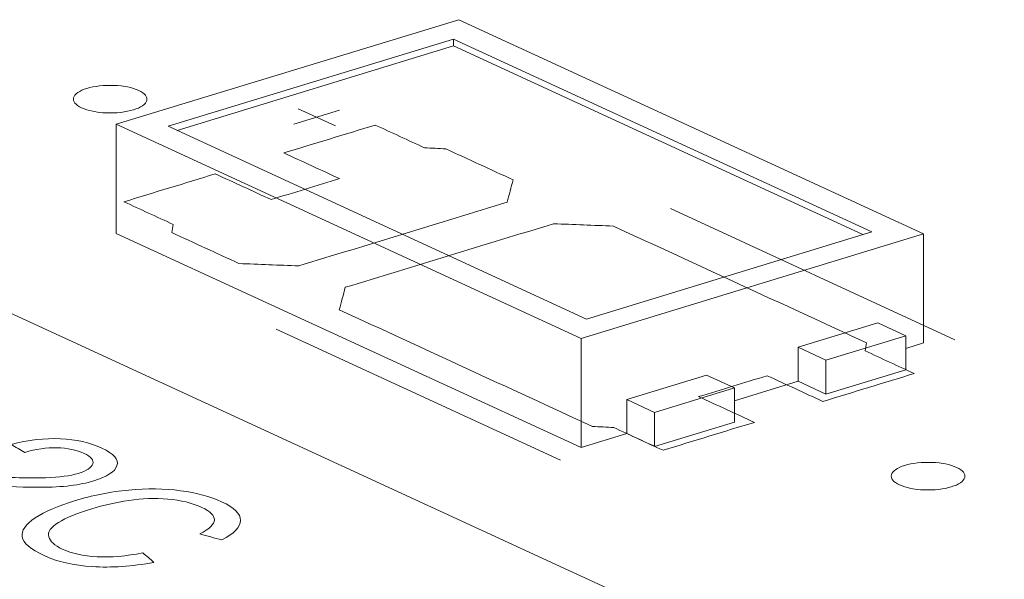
# Model space of a CAD drawing. Header units: inches. Extents: x 513 to 854, y 267 to 501.
# Tile 11 of 214: x 579.55 to 586.24, y 340.08 to 343.88. Entities that reach past the tile are written whole.
import ezdxf

# ---------------------------------------------------------------- set-up
doc = ezdxf.new("R2010")
doc.units = ezdxf.units.IN
doc.header["$MEASUREMENT"] = 0
doc.layers.add('1', color=7, linetype='Continuous')

# ---------------------------------------------------------------- blocks, each defined once
blk = doc.blocks.new('block 2409')
at = {"layer": '1', "color": 155, "lineweight": 18, "true_color": 0x4c7299}
blk.add_lwpolyline([(599.5765, 332.6189), (575.5901, 343.6836)], dxfattribs=at)
blk = doc.blocks.new('block 2498')
at = {"layer": '1', "color": 155, "lineweight": 18, "true_color": 0x4c7299}
blk.add_lwpolyline([(585.5706, 341.7328), (585.3813, 341.8202)], dxfattribs=at)
blk = doc.blocks.new('block 2731')
at = {"layer": '1', "color": 155, "lineweight": 18, "true_color": 0x4c7299}
blk.add_lwpolyline([(580.2086, 343.1697), (583.3647, 341.7138)], dxfattribs=at)
blk = doc.blocks.new('block 2732')
at = {"layer": '1', "color": 155, "lineweight": 18, "true_color": 0x4c7299}
blk.add_lwpolyline([(585.6915, 342.4247), (582.5354, 343.8806)], dxfattribs=at)
blk = doc.blocks.new('block 2733')
at = {"layer": '1', "color": 155, "lineweight": 18, "true_color": 0x4c7299}
blk.add_lwpolyline([(583.3647, 341.7138), (585.6915, 342.4247)], dxfattribs=at)
blk = doc.blocks.new('block 2734')
at = {"layer": '1', "color": 155, "lineweight": 18, "true_color": 0x4c7299}
blk.add_lwpolyline([(582.4993, 343.7486), (585.3398, 342.4383)], dxfattribs=at)
blk = doc.blocks.new('block 2736')
at = {"layer": '1', "color": 155, "lineweight": 18, "true_color": 0x4c7299}
blk.add_lwpolyline([(583.4008, 341.8459), (580.5603, 343.1562)], dxfattribs=at)
blk = doc.blocks.new('block 2737')
at = {"layer": '1', "color": 155, "lineweight": 18, "true_color": 0x4c7299}
blk.add_lwpolyline([(585.3398, 342.4383), (583.4008, 341.8459)], dxfattribs=at)
blk = doc.blocks.new('block 2738')
at = {"layer": '1', "color": 155, "lineweight": 18, "true_color": 0x4c7299}
blk.add_lwpolyline([(580.5603, 343.1562), (582.4993, 343.7486)], dxfattribs=at)
blk = doc.blocks.new('block 2739')
at = {"layer": '1', "color": 155, "lineweight": 18, "true_color": 0x4c7299}
blk.add_lwpolyline([(583.8643, 341.2115), (583.6749, 341.2988)], dxfattribs=at)
blk = doc.blocks.new('block 2740')
at = {"layer": '1', "color": 155, "lineweight": 18, "true_color": 0x4c7299}
blk.add_lwpolyline([(582.5354, 343.8806), (580.2086, 343.1697)], dxfattribs=at)
blk = doc.blocks.new('block 2741')
at = {"layer": '1', "color": 155, "lineweight": 18, "true_color": 0x4c7299}
blk.add_lwpolyline([(584.4072, 341.3774), (583.8643, 341.2115)], dxfattribs=at)
blk = doc.blocks.new('block 2742')
at = {"layer": '1', "color": 155, "lineweight": 18, "true_color": 0x4c7299}
blk.add_lwpolyline([(584.2178, 341.4647), (584.4072, 341.3774)], dxfattribs=at)
blk = doc.blocks.new('block 2743')
at = {"layer": '1', "color": 155, "lineweight": 18, "true_color": 0x4c7299}
blk.add_lwpolyline([(585.0277, 341.5669), (585.5706, 341.7328)], dxfattribs=at)
blk = doc.blocks.new('block 2744')
at = {"layer": '1', "color": 155, "lineweight": 18, "true_color": 0x4c7299}
blk.add_lwpolyline([(584.8383, 341.6543), (585.0277, 341.5669)], dxfattribs=at)
blk = doc.blocks.new('block 3516')
at = {"layer": '1', "color": 155, "lineweight": 18, "true_color": 0x4c7299}
blk.add_lwpolyline([(582.4993, 343.7022), (582.4993, 343.7486)], dxfattribs=at)
blk = doc.blocks.new('block 3517')
at = {"layer": '1', "color": 155, "lineweight": 18, "true_color": 0x4c7299}
blk.add_lwpolyline([(580.2086, 343.1697), (580.2086, 342.4282)], dxfattribs=at)
blk = doc.blocks.new('block 3518')
at = {"layer": '1', "color": 155, "lineweight": 18, "true_color": 0x4c7299}
blk.add_lwpolyline([(583.3647, 341.7138), (583.3647, 340.9723)], dxfattribs=at)
blk = doc.blocks.new('block 3519')
at = {"layer": '1', "color": 155, "lineweight": 18, "true_color": 0x4c7299}
blk.add_lwpolyline([(585.6915, 342.4247), (585.6915, 341.6833)], dxfattribs=at)
blk = doc.blocks.new('block 3520')
at = {"layer": '1', "color": 155, "lineweight": 18, "true_color": 0x4c7299}
blk.add_lwpolyline([(580.6207, 343.1283), (582.4993, 343.7022)], dxfattribs=at)
blk = doc.blocks.new('block 3521')
at = {"layer": '1', "color": 155, "lineweight": 18, "true_color": 0x4c7299}
blk.add_lwpolyline([(582.4993, 343.7022), (585.2793, 342.4198)], dxfattribs=at)
blk = doc.blocks.new('block 3522')
at = {"layer": '1', "color": 155, "lineweight": 18, "true_color": 0x4c7299}
blk.add_lwpolyline([(583.6749, 341.2988), (583.6749, 341.0671)], dxfattribs=at)
blk = doc.blocks.new('block 3523')
at = {"layer": '1', "color": 155, "lineweight": 18, "true_color": 0x4c7299}
blk.add_lwpolyline([(584.8383, 341.6543), (584.8383, 341.4226)], dxfattribs=at)
blk = doc.blocks.new('block 3524')
at = {"layer": '1', "color": 155, "lineweight": 18, "true_color": 0x4c7299}
blk.add_lwpolyline([(583.6749, 341.2988), (584.2178, 341.4647)], dxfattribs=at)
blk = doc.blocks.new('block 3525')
at = {"layer": '1', "color": 155, "lineweight": 18, "true_color": 0x4c7299}
blk.add_lwpolyline([(584.4072, 341.3774), (584.4072, 341.1457)], dxfattribs=at)
blk = doc.blocks.new('block 3526')
at = {"layer": '1', "color": 155, "lineweight": 18, "true_color": 0x4c7299}
blk.add_lwpolyline([(583.8643, 341.2115), (583.8643, 340.9798)], dxfattribs=at)
blk = doc.blocks.new('block 3527')
at = {"layer": '1', "color": 155, "lineweight": 18, "true_color": 0x4c7299}
blk.add_lwpolyline([(585.3813, 341.8202), (584.8383, 341.6543)], dxfattribs=at)
blk = doc.blocks.new('block 3528')
at = {"layer": '1', "color": 155, "lineweight": 18, "true_color": 0x4c7299}
blk.add_lwpolyline([(585.0277, 341.5669), (585.0277, 341.3352)], dxfattribs=at)
blk = doc.blocks.new('block 3529')
at = {"layer": '1', "color": 155, "lineweight": 18, "true_color": 0x4c7299}
blk.add_lwpolyline([(585.5706, 341.7328), (585.5706, 341.5011)], dxfattribs=at)
blk = doc.blocks.new('block 3530')
at = {"layer": '1', "color": 155, "lineweight": 18, "true_color": 0x4c7299}
blk.add_lwpolyline([(584.4072, 341.1457), (583.8643, 340.9798)], dxfattribs=at)
blk = doc.blocks.new('block 3531')
at = {"layer": '1', "color": 155, "lineweight": 18, "true_color": 0x4c7299}
blk.add_lwpolyline([(585.0277, 341.3352), (585.5706, 341.5011)], dxfattribs=at)
blk = doc.blocks.new('block 3532')
at = {"layer": '1', "color": 155, "lineweight": 18, "true_color": 0x4c7299}
blk.add_lwpolyline([(584.8383, 341.4226), (585.0277, 341.3352)], dxfattribs=at)
blk = doc.blocks.new('block 3533')
at = {"layer": '1', "color": 155, "lineweight": 18, "true_color": 0x4c7299}
blk.add_lwpolyline([(583.8643, 340.9798), (583.6749, 341.0671)], dxfattribs=at)
blk = doc.blocks.new('block 3534')
at = {"layer": '1', "color": 155, "lineweight": 18, "true_color": 0x4c7299}
blk.add_lwpolyline([(580.2086, 342.4282), (583.3647, 340.9723)], dxfattribs=at)
blk = doc.blocks.new('block 3535')
at = {"layer": '1', "color": 155, "lineweight": 18, "true_color": 0x4c7299}
blk.add_lwpolyline([(583.3647, 340.9723), (583.6749, 341.0671)], dxfattribs=at)
blk = doc.blocks.new('block 3536')
at = {"layer": '1', "color": 155, "lineweight": 18, "true_color": 0x4c7299}
blk.add_lwpolyline([(585.5706, 341.6463), (585.6915, 341.6833)], dxfattribs=at)
blk = doc.blocks.new('block 3537')
at = {"layer": '1', "color": 155, "lineweight": 18, "true_color": 0x4c7299}
blk.add_lwpolyline([(584.4072, 341.2909), (584.8383, 341.4226)], dxfattribs=at)
blk = doc.blocks.new('block 4207')
at = {"layer": '1', "color": 18, "lineweight": 13, "true_color": 0x4c0000}
blk.add_lwpolyline([(583.2256, 340.8868), (581.2938, 341.7779)], dxfattribs=at)
blk = doc.blocks.new('block 4224')
at = {"layer": '1', "color": 18, "lineweight": 13, "true_color": 0x4c0000}
blk.add_lwpolyline([(583.2256, 340.8868), (581.2938, 341.7779)], dxfattribs=at)
blk = doc.blocks.new('block 4319')
at = {"layer": '1', "color": 18, "lineweight": 13, "true_color": 0x4c0000}
blk.add_lwpolyline([(585.9039, 341.7051), (583.9722, 342.5962)], dxfattribs=at)
blk = doc.blocks.new('block 4320')
at = {"layer": '1', "color": 18, "lineweight": 13, "true_color": 0x4c0000}
blk.add_lwpolyline([(581.4438, 343.2756), (581.6963, 343.1591)], dxfattribs=at)
blk = doc.blocks.new('block 4321')
at = {"layer": '1', "color": 18, "lineweight": 13, "true_color": 0x4c0000}
blk.add_lwpolyline([(581.4148, 343.1704), (581.725, 343.2652)], dxfattribs=at)
blk = doc.blocks.new('block 4350')
at = {"layer": '1', "color": 18, "lineweight": 13, "true_color": 0x4c0000}
blk.add_lwpolyline([(581.4148, 343.1704), (581.725, 343.2652)], dxfattribs=at)
blk = doc.blocks.new('block 4365')
at = {"layer": '1', "color": 18, "lineweight": 13, "true_color": 0x4c0000}
blk.add_lwpolyline([(581.4438, 343.2756), (581.6963, 343.1591)], dxfattribs=at)
blk = doc.blocks.new('block 4369')
at = {"layer": '1', "color": 18, "lineweight": 13, "true_color": 0x4c0000}
blk.add_lwpolyline([(585.9039, 341.7051), (583.9722, 342.5962)], dxfattribs=at)
blk = doc.blocks.new('block 6642')
at = {"layer": '1', "color": 18, "lineweight": 18, "true_color": 0x4c0000}
blk.add_lwpolyline([(580.009, 343.4133), (580.028, 343.4186), (580.0488, 343.4233), (580.0711, 343.4272), (580.0945, 343.4304), (580.1188, 343.4326), (580.1437, 343.434), (580.1935, 343.4338), (580.2177, 343.4324), (580.241, 343.4301), (580.2848, 343.4233), (580.3057, 343.4186), (580.3255, 343.413), (580.344, 343.4067), (580.3608, 343.3997), (580.3756, 343.3921), (580.3883, 343.3841), (580.3987, 343.3756), (580.4067, 343.367), (580.4124, 343.3583), (580.4158, 343.3495), (580.4169, 343.3405), (580.4157, 343.3313), (580.4121, 343.3221), (580.406, 343.313), (580.3974, 343.3041), (580.3866, 343.2956), (580.3736, 343.2877), (580.3588, 343.2803), (580.3424, 343.2736), (580.3247, 343.2677), (580.3056, 343.2624), (580.2848, 343.2577), (580.2626, 343.2537), (580.2391, 343.2506), (580.2148, 343.2483), (580.1899, 343.247), (580.1402, 343.2471), (580.116, 343.2485), (580.0927, 343.2508), (580.0489, 343.2577), (580.028, 343.2624), (580.0081, 343.2679), (579.9896, 343.2742), (579.9728, 343.2812), (579.958, 343.2888), (579.9453, 343.2969), (579.9349, 343.3053), (579.9269, 343.3139), (579.9213, 343.3227), (579.9179, 343.3314), (579.9167, 343.3404), (579.9179, 343.3496), (579.9216, 343.3589), (579.9277, 343.368), (579.9362, 343.3768), (579.9471, 343.3853), (579.96, 343.3933), (579.9749, 343.4007), (579.9913, 343.4074), (580.009, 343.4133)], dxfattribs=at)
blk = doc.blocks.new('block 6643')
at = {"layer": '1', "color": 18, "lineweight": 18, "true_color": 0x4c0000}
blk.add_lwpolyline([(585.5637, 340.8509), (585.5828, 340.8562), (585.6035, 340.8609), (585.6258, 340.8649), (585.6492, 340.868), (585.6736, 340.8703), (585.6984, 340.8716), (585.7482, 340.8715), (585.7724, 340.87), (585.7957, 340.8678), (585.8395, 340.8609), (585.8604, 340.8562), (585.8802, 340.8507), (585.8987, 340.8444), (585.9155, 340.8374), (585.9304, 340.8298), (585.9431, 340.8217), (585.9534, 340.8133), (585.9615, 340.8046), (585.9671, 340.7959), (585.9705, 340.7872), (585.9716, 340.7781), (585.9705, 340.769), (585.9668, 340.7597), (585.9607, 340.7506), (585.9521, 340.7418), (585.9413, 340.7333), (585.9283, 340.7253), (585.9135, 340.7179), (585.8971, 340.7112), (585.8794, 340.7053), (585.8603, 340.7), (585.8396, 340.6953), (585.8173, 340.6914), (585.7939, 340.6882), (585.7695, 340.686), (585.7447, 340.6846), (585.6949, 340.6848), (585.6707, 340.6862), (585.6474, 340.6884), (585.6036, 340.6953), (585.5827, 340.7), (585.5629, 340.7055), (585.5444, 340.7119), (585.5276, 340.7189), (585.5127, 340.7264), (585.5, 340.7345), (585.4897, 340.7429), (585.4816, 340.7516), (585.476, 340.7603), (585.4726, 340.7691), (585.4714, 340.7781), (585.4726, 340.7873), (585.4763, 340.7965), (585.4824, 340.8056), (585.491, 340.8145), (585.5018, 340.823), (585.5148, 340.8309), (585.5296, 340.8383), (585.546, 340.845), (585.5637, 340.8509)], dxfattribs=at)
blk = doc.blocks.new('block 6644')
at = {"layer": '1', "color": 18, "lineweight": 18, "true_color": 0x4c0000}
blk.add_open_spline([(585.0074, 341.286), (585.2142, 341.3492), (585.4211, 341.4124), (585.6279, 341.4756), (585.5163, 341.527), (585.4048, 341.5785), (585.2932, 341.6299), (585.2965, 341.6482), (585.2998, 341.6665), (585.3031, 341.6848), (584.7302, 341.9491), (584.1573, 342.2134), (583.5844, 342.4777), (583.449, 342.4831), (583.3136, 342.4885), (583.1783, 342.4938), (582.7066, 342.3497), (582.235, 342.2056), (581.7633, 342.0615), (581.7499, 342.0107), (581.7364, 341.9598), (581.7229, 341.909), (582.2958, 341.6447), (582.8687, 341.3804), (583.4417, 341.1161), (583.4901, 341.1136), (583.5385, 341.1111), (583.5869, 341.1086), (583.6984, 341.0571), (583.81, 341.0057), (583.9216, 340.9542), (584.1284, 341.0174), (584.3352, 341.0806), (584.542, 341.1438), (584.4158, 341.202), (584.2896, 341.2603), (584.1633, 341.3185), (584.3184, 341.3659), (584.4735, 341.4133), (584.6287, 341.4607), (584.7549, 341.4024), (584.8812, 341.3442), (585.0074, 341.286)], degree=3, knots=[0, 0, 0, 0, 1, 1, 1, 2, 2, 2, 3, 3, 3, 4, 4, 4, 5, 5, 5, 6, 6, 6, 7, 7, 7, 8, 8, 8, 9, 9, 9, 10, 10, 10, 11, 11, 11, 12, 12, 12, 13, 13, 13, 14, 14, 14, 14], dxfattribs=at)
blk = doc.blocks.new('block 6645')
at = {"layer": '1', "color": 18, "lineweight": 18, "true_color": 0x4c0000}
blk.add_open_spline([(585.0074, 341.286), (585.2142, 341.3492), (585.4211, 341.4124), (585.6279, 341.4756), (585.5163, 341.527), (585.4048, 341.5785), (585.2932, 341.6299), (585.2965, 341.6482), (585.2998, 341.6665), (585.3031, 341.6848), (584.7302, 341.9491), (584.1573, 342.2134), (583.5844, 342.4777), (583.449, 342.4831), (583.3136, 342.4885), (583.1783, 342.4938), (582.7066, 342.3497), (582.235, 342.2056), (581.7633, 342.0615), (581.7499, 342.0107), (581.7364, 341.9598), (581.7229, 341.909), (582.2958, 341.6447), (582.8687, 341.3804), (583.4417, 341.1161), (583.4901, 341.1136), (583.5385, 341.1111), (583.5869, 341.1086), (583.6984, 341.0571), (583.81, 341.0057), (583.9216, 340.9542), (584.1284, 341.0174), (584.3352, 341.0806), (584.542, 341.1438), (584.4158, 341.202), (584.2896, 341.2603), (584.1633, 341.3185), (584.3184, 341.3659), (584.4735, 341.4133), (584.6287, 341.4607), (584.7549, 341.4024), (584.8812, 341.3442), (585.0074, 341.286)], degree=3, knots=[0, 0, 0, 0, 1, 1, 1, 2, 2, 2, 3, 3, 3, 4, 4, 4, 5, 5, 5, 6, 6, 6, 7, 7, 7, 8, 8, 8, 9, 9, 9, 10, 10, 10, 11, 11, 11, 12, 12, 12, 13, 13, 13, 14, 14, 14, 14], dxfattribs=at)
blk = doc.blocks.new('block 6646')
at = {"layer": '1', "color": 18, "lineweight": 18, "true_color": 0x4c0000}
blk.add_open_spline([(582.9031, 342.792), (582.8896, 342.7411), (582.8761, 342.6903), (582.8627, 342.6394), (582.391, 342.4953), (581.9194, 342.3512), (581.4477, 342.2071), (581.3124, 342.2125), (581.177, 342.2179), (581.0416, 342.2232), (580.8895, 342.2934), (580.7374, 342.3636), (580.5853, 342.4337), (580.5886, 342.452), (580.5919, 342.4703), (580.5952, 342.4886), (580.4836, 342.5401), (580.3721, 342.5916), (580.2605, 342.643), (580.4673, 342.7062), (580.6741, 342.7694), (580.881, 342.8326), (581.0072, 342.7744), (581.1335, 342.7161), (581.2597, 342.6579), (581.4148, 342.7053), (581.5699, 342.7527), (581.7251, 342.8001), (581.5988, 342.8583), (581.4726, 342.9166), (581.3463, 342.9748), (581.5532, 343.038), (581.76, 343.1012), (581.9668, 343.1644), (582.0784, 343.1129), (582.19, 343.0614), (582.3016, 343.01), (582.3499, 343.0075), (582.3983, 343.005), (582.4467, 343.0025), (582.5988, 342.9323), (582.751, 342.8621), (582.9031, 342.792)], degree=3, knots=[0, 0, 0, 0, 1, 1, 1, 2, 2, 2, 3, 3, 3, 4, 4, 4, 5, 5, 5, 6, 6, 6, 7, 7, 7, 8, 8, 8, 9, 9, 9, 10, 10, 10, 11, 11, 11, 12, 12, 12, 13, 13, 13, 14, 14, 14, 14], dxfattribs=at)
blk = doc.blocks.new('block 6647')
at = {"layer": '1', "color": 18, "lineweight": 18, "true_color": 0x4c0000}
blk.add_open_spline([(582.9031, 342.792), (582.8896, 342.7411), (582.8761, 342.6903), (582.8627, 342.6394), (582.391, 342.4953), (581.9194, 342.3512), (581.4477, 342.2071), (581.3124, 342.2125), (581.177, 342.2179), (581.0416, 342.2232), (580.8895, 342.2934), (580.7374, 342.3636), (580.5853, 342.4337), (580.5886, 342.452), (580.5919, 342.4703), (580.5952, 342.4886), (580.4836, 342.5401), (580.3721, 342.5916), (580.2605, 342.643), (580.4673, 342.7062), (580.6741, 342.7694), (580.881, 342.8326), (581.0072, 342.7744), (581.1335, 342.7161), (581.2597, 342.6579), (581.4148, 342.7053), (581.5699, 342.7527), (581.7251, 342.8001), (581.5988, 342.8583), (581.4726, 342.9166), (581.3463, 342.9748), (581.5532, 343.038), (581.76, 343.1012), (581.9668, 343.1644), (582.0784, 343.1129), (582.19, 343.0614), (582.3016, 343.01), (582.3499, 343.0075), (582.3983, 343.005), (582.4467, 343.0025), (582.5988, 342.9323), (582.751, 342.8621), (582.9031, 342.792)], degree=3, knots=[0, 0, 0, 0, 1, 1, 1, 2, 2, 2, 3, 3, 3, 4, 4, 4, 5, 5, 5, 6, 6, 6, 7, 7, 7, 8, 8, 8, 9, 9, 9, 10, 10, 10, 11, 11, 11, 12, 12, 12, 13, 13, 13, 14, 14, 14, 14], dxfattribs=at)
blk = doc.blocks.new('block 6786')
at = {"layer": '1', "color": 18, "lineweight": 13, "true_color": 0x4c0000}
blk.add_open_spline([(582.9031, 342.792), (582.8896, 342.7411), (582.8761, 342.6903), (582.8627, 342.6394), (582.391, 342.4953), (581.9194, 342.3512), (581.4477, 342.2071), (581.3124, 342.2125), (581.177, 342.2179), (581.0416, 342.2232), (580.8895, 342.2934), (580.7374, 342.3636), (580.5853, 342.4337), (580.5886, 342.452), (580.5919, 342.4703), (580.5952, 342.4886), (580.4836, 342.5401), (580.3721, 342.5916), (580.2605, 342.643), (580.4673, 342.7062), (580.6741, 342.7694), (580.881, 342.8326), (581.0072, 342.7744), (581.1335, 342.7161), (581.2597, 342.6579), (581.4148, 342.7053), (581.5699, 342.7527), (581.7251, 342.8001), (581.5988, 342.8583), (581.4726, 342.9166), (581.3463, 342.9748), (581.5532, 343.038), (581.76, 343.1012), (581.9668, 343.1644), (582.0784, 343.1129), (582.19, 343.0614), (582.3016, 343.01), (582.3499, 343.0075), (582.3983, 343.005), (582.4467, 343.0025), (582.5988, 342.9323), (582.751, 342.8621), (582.9031, 342.792)], degree=3, knots=[0, 0, 0, 0, 1, 1, 1, 2, 2, 2, 3, 3, 3, 4, 4, 4, 5, 5, 5, 6, 6, 6, 7, 7, 7, 8, 8, 8, 9, 9, 9, 10, 10, 10, 11, 11, 11, 12, 12, 12, 13, 13, 13, 14, 14, 14, 14], dxfattribs=at)
blk = doc.blocks.new('block 6808')
at = {"layer": '1', "color": 18, "lineweight": 13, "true_color": 0x4c0000}
blk.add_open_spline([(582.9031, 342.792), (582.8896, 342.7411), (582.8761, 342.6903), (582.8627, 342.6394), (582.391, 342.4953), (581.9194, 342.3512), (581.4477, 342.2071), (581.3124, 342.2125), (581.177, 342.2179), (581.0416, 342.2232), (580.8895, 342.2934), (580.7374, 342.3636), (580.5853, 342.4337), (580.5886, 342.452), (580.5919, 342.4703), (580.5952, 342.4886), (580.4836, 342.5401), (580.3721, 342.5916), (580.2605, 342.643), (580.4673, 342.7062), (580.6741, 342.7694), (580.881, 342.8326), (581.0072, 342.7744), (581.1335, 342.7161), (581.2597, 342.6579), (581.4148, 342.7053), (581.5699, 342.7527), (581.7251, 342.8001), (581.5988, 342.8583), (581.4726, 342.9166), (581.3463, 342.9748), (581.5532, 343.038), (581.76, 343.1012), (581.9668, 343.1644), (582.0784, 343.1129), (582.19, 343.0614), (582.3016, 343.01), (582.3499, 343.0075), (582.3983, 343.005), (582.4467, 343.0025), (582.5988, 342.9323), (582.751, 342.8621), (582.9031, 342.792)], degree=3, knots=[0, 0, 0, 0, 1, 1, 1, 2, 2, 2, 3, 3, 3, 4, 4, 4, 5, 5, 5, 6, 6, 6, 7, 7, 7, 8, 8, 8, 9, 9, 9, 10, 10, 10, 11, 11, 11, 12, 12, 12, 13, 13, 13, 14, 14, 14, 14], dxfattribs=at)
blk = doc.blocks.new('block 6832')
at = {"layer": '1', "color": 18, "lineweight": 13, "true_color": 0x4c0000}
blk.add_open_spline([(585.0074, 341.286), (585.2142, 341.3492), (585.4211, 341.4124), (585.6279, 341.4756), (585.5163, 341.527), (585.4048, 341.5785), (585.2932, 341.6299), (585.2965, 341.6482), (585.2998, 341.6665), (585.3031, 341.6848), (584.7302, 341.9491), (584.1573, 342.2134), (583.5844, 342.4777), (583.449, 342.4831), (583.3136, 342.4885), (583.1783, 342.4938), (582.7066, 342.3497), (582.235, 342.2056), (581.7633, 342.0615), (581.7499, 342.0107), (581.7364, 341.9598), (581.7229, 341.909), (582.2958, 341.6447), (582.8687, 341.3804), (583.4417, 341.1161), (583.4901, 341.1136), (583.5385, 341.1111), (583.5869, 341.1086), (583.6984, 341.0571), (583.81, 341.0057), (583.9216, 340.9542), (584.1284, 341.0174), (584.3352, 341.0806), (584.542, 341.1438), (584.4158, 341.202), (584.2896, 341.2603), (584.1633, 341.3185), (584.3184, 341.3659), (584.4735, 341.4133), (584.6287, 341.4607), (584.7549, 341.4024), (584.8812, 341.3442), (585.0074, 341.286)], degree=3, knots=[0, 0, 0, 0, 1, 1, 1, 2, 2, 2, 3, 3, 3, 4, 4, 4, 5, 5, 5, 6, 6, 6, 7, 7, 7, 8, 8, 8, 9, 9, 9, 10, 10, 10, 11, 11, 11, 12, 12, 12, 13, 13, 13, 14, 14, 14, 14], dxfattribs=at)
blk = doc.blocks.new('block 6852')
at = {"layer": '1', "color": 18, "lineweight": 13, "true_color": 0x4c0000}
blk.add_open_spline([(585.0074, 341.286), (585.2142, 341.3492), (585.4211, 341.4124), (585.6279, 341.4756), (585.5163, 341.527), (585.4048, 341.5785), (585.2932, 341.6299), (585.2965, 341.6482), (585.2998, 341.6665), (585.3031, 341.6848), (584.7302, 341.9491), (584.1573, 342.2134), (583.5844, 342.4777), (583.449, 342.4831), (583.3136, 342.4885), (583.1783, 342.4938), (582.7066, 342.3497), (582.235, 342.2056), (581.7633, 342.0615), (581.7499, 342.0107), (581.7364, 341.9598), (581.7229, 341.909), (582.2958, 341.6447), (582.8687, 341.3804), (583.4417, 341.1161), (583.4901, 341.1136), (583.5385, 341.1111), (583.5869, 341.1086), (583.6984, 341.0571), (583.81, 341.0057), (583.9216, 340.9542), (584.1284, 341.0174), (584.3352, 341.0806), (584.542, 341.1438), (584.4158, 341.202), (584.2896, 341.2603), (584.1633, 341.3185), (584.3184, 341.3659), (584.4735, 341.4133), (584.6287, 341.4607), (584.7549, 341.4024), (584.8812, 341.3442), (585.0074, 341.286)], degree=3, knots=[0, 0, 0, 0, 1, 1, 1, 2, 2, 2, 3, 3, 3, 4, 4, 4, 5, 5, 5, 6, 6, 6, 7, 7, 7, 8, 8, 8, 9, 9, 9, 10, 10, 10, 11, 11, 11, 12, 12, 12, 13, 13, 13, 14, 14, 14, 14], dxfattribs=at)
blk = doc.blocks.new('block 6870')
at = {"layer": '1', "color": 18, "lineweight": 13, "true_color": 0x4c0000}
blk.add_lwpolyline([(585.5637, 340.8509), (585.5828, 340.8562), (585.6035, 340.8609), (585.6258, 340.8649), (585.6492, 340.868), (585.6736, 340.8703), (585.6984, 340.8716), (585.7482, 340.8715), (585.7724, 340.87), (585.7957, 340.8678), (585.8395, 340.8609), (585.8604, 340.8562), (585.8802, 340.8507), (585.8987, 340.8444), (585.9155, 340.8374), (585.9304, 340.8298), (585.9431, 340.8217), (585.9534, 340.8133), (585.9615, 340.8046), (585.9671, 340.7959), (585.9705, 340.7872), (585.9716, 340.7781), (585.9705, 340.769), (585.9668, 340.7597), (585.9607, 340.7506), (585.9521, 340.7418), (585.9413, 340.7333), (585.9283, 340.7253), (585.9135, 340.7179), (585.8971, 340.7112), (585.8794, 340.7053), (585.8603, 340.7), (585.8396, 340.6953), (585.8173, 340.6914), (585.7939, 340.6882), (585.7695, 340.686), (585.7447, 340.6846), (585.6949, 340.6848), (585.6707, 340.6862), (585.6474, 340.6884), (585.6036, 340.6953), (585.5827, 340.7), (585.5629, 340.7055), (585.5444, 340.7119), (585.5276, 340.7189), (585.5127, 340.7264), (585.5, 340.7345), (585.4897, 340.7429), (585.4816, 340.7516), (585.476, 340.7603), (585.4726, 340.7691), (585.4714, 340.7781), (585.4726, 340.7873), (585.4763, 340.7965), (585.4824, 340.8056), (585.491, 340.8145), (585.5018, 340.823), (585.5148, 340.8309), (585.5296, 340.8383), (585.546, 340.845), (585.5637, 340.8509)], dxfattribs=at)
blk = doc.blocks.new('block 6889')
at = {"layer": '1', "color": 18, "lineweight": 13, "true_color": 0x4c0000}
blk.add_lwpolyline([(580.009, 343.4133), (580.028, 343.4186), (580.0488, 343.4233), (580.0711, 343.4272), (580.0945, 343.4304), (580.1188, 343.4326), (580.1437, 343.434), (580.1935, 343.4338), (580.2177, 343.4324), (580.241, 343.4301), (580.2848, 343.4233), (580.3057, 343.4186), (580.3255, 343.413), (580.344, 343.4067), (580.3608, 343.3997), (580.3756, 343.3921), (580.3883, 343.3841), (580.3987, 343.3756), (580.4067, 343.367), (580.4124, 343.3583), (580.4158, 343.3495), (580.4169, 343.3405), (580.4157, 343.3313), (580.4121, 343.3221), (580.406, 343.313), (580.3974, 343.3041), (580.3866, 343.2956), (580.3736, 343.2877), (580.3588, 343.2803), (580.3424, 343.2736), (580.3247, 343.2677), (580.3056, 343.2624), (580.2848, 343.2577), (580.2626, 343.2537), (580.2391, 343.2506), (580.2148, 343.2483), (580.1899, 343.247), (580.1402, 343.2471), (580.116, 343.2485), (580.0927, 343.2508), (580.0489, 343.2577), (580.028, 343.2624), (580.0081, 343.2679), (579.9896, 343.2742), (579.9728, 343.2812), (579.958, 343.2888), (579.9453, 343.2969), (579.9349, 343.3053), (579.9269, 343.3139), (579.9213, 343.3227), (579.9179, 343.3314), (579.9167, 343.3404), (579.9179, 343.3496), (579.9216, 343.3589), (579.9277, 343.368), (579.9362, 343.3768), (579.9471, 343.3853), (579.96, 343.3933), (579.9749, 343.4007), (579.9913, 343.4074), (580.009, 343.4133)], dxfattribs=at)
blk = doc.blocks.new('block 7142')
at = {"layer": '1', "color": 18, "lineweight": 18, "true_color": 0x4c0000}
blk.add_open_spline([(580.0779, 340.2304), (580.1716, 340.2253), (580.2753, 340.234), (580.3889, 340.2568), (580.4139, 340.2353), (580.4389, 340.2138), (580.4639, 340.1923), (580.3134, 340.1647), (580.1741, 340.155), (580.0456, 340.1634), (579.9175, 340.1717), (579.8082, 340.1964), (579.7186, 340.2377), (579.626, 340.2805), (579.5761, 340.3231), (579.5692, 340.3656), (579.5623, 340.4079), (579.5916, 340.4509), (579.6585, 340.4944), (579.7252, 340.5379), (579.8135, 340.5767), (579.9248, 340.6107), (580.0459, 340.6477), (580.1688, 340.6721), (580.293, 340.6839), (580.4175, 340.6957), (580.5346, 340.6941), (580.6448, 340.6794), (580.7548, 340.6646), (580.8478, 340.6396), (580.9237, 340.6046), (581.0097, 340.5649), (581.0523, 340.5224), (581.0519, 340.4772), (581.0514, 340.4321), (581.0088, 340.3878), (580.9244, 340.3443), (580.8752, 340.3579), (580.826, 340.3714), (580.7767, 340.385), (580.8412, 340.4201), (580.8743, 340.4523), (580.8746, 340.4816), (580.8749, 340.5109), (580.8471, 340.5388), (580.7896, 340.5653), (580.7234, 340.5959), (580.6467, 340.6148), (580.5594, 340.6222), (580.4724, 340.6296), (580.3836, 340.6264), (580.2933, 340.6126), (580.2029, 340.5988), (580.1195, 340.5803), (580.0427, 340.5568), (579.9439, 340.5266), (579.8684, 340.4953), (579.8159, 340.4629), (579.7634, 340.4305), (579.7411, 340.3983), (579.7499, 340.3664), (579.7587, 340.3346), (579.7886, 340.3066), (579.8412, 340.2823), (579.9048, 340.253), (579.9837, 340.2355), (580.0779, 340.2304)], degree=3, knots=[0, 0, 0, 0, 1, 1, 1, 2, 2, 2, 3, 3, 3, 4, 4, 4, 5, 5, 5, 6, 6, 6, 7, 7, 7, 8, 8, 8, 9, 9, 9, 10, 10, 10, 11, 11, 11, 12, 12, 12, 13, 13, 13, 14, 14, 14, 15, 15, 15, 16, 16, 16, 17, 17, 17, 18, 18, 18, 19, 19, 19, 20, 20, 20, 21, 21, 21, 22, 22, 22, 22], dxfattribs=at)
blk = doc.blocks.new('block 7143')
at = {"layer": '1', "color": 18, "lineweight": 18, "true_color": 0x4c0000}
blk.add_open_spline([(578.9265, 340.7237), (579.0671, 340.6588), (579.2077, 340.5939), (579.3483, 340.5291), (579.3026, 340.5151), (579.2568, 340.5011), (579.2111, 340.4872), (579.0216, 340.5746), (578.832, 340.662), (578.6425, 340.7495), (578.676, 340.7602), (578.7133, 340.7686), (578.7539, 340.7741), (578.8208, 340.7834), (578.8954, 340.7884), (578.9782, 340.7893), (579.061, 340.7901), (579.1659, 340.7867), (579.2926, 340.7793), (579.49, 340.7679), (579.6353, 340.7639), (579.7287, 340.7671), (579.8223, 340.7704), (579.8959, 340.7804), (579.9497, 340.7969), (580.0066, 340.8142), (580.0392, 340.8357), (580.0483, 340.8614), (580.0573, 340.887), (580.0375, 340.9111), (579.9896, 340.9332), (579.9385, 340.9568), (579.8772, 340.9691), (579.8055, 340.9707), (579.7336, 340.9722), (579.661, 340.9618), (579.5877, 340.9397), (579.5565, 340.9579), (579.5253, 340.9761), (579.4941, 340.9943), (579.6111, 341.0243), (579.7226, 341.037), (579.8285, 341.0322), (579.9346, 341.0274), (580.0283, 341.006), (580.1099, 340.9683), (580.1924, 340.9303), (580.2268, 340.8906), (580.2131, 340.8495), (580.1994, 340.8084), (580.1466, 340.7738), (580.0552, 340.7459), (580.0085, 340.7316), (579.9556, 340.7209), (579.8966, 340.7136), (579.8376, 340.7064), (579.7669, 340.7027), (579.6845, 340.7027), (579.6022, 340.7026), (579.4797, 340.7067), (579.3169, 340.7152), (579.1814, 340.7223), (579.0919, 340.7263), (579.0485, 340.7267), (579.0049, 340.7271), (578.964, 340.7262), (578.9265, 340.7237)], degree=3, knots=[0, 0, 0, 0, 1, 1, 1, 2, 2, 2, 3, 3, 3, 4, 4, 4, 5, 5, 5, 6, 6, 6, 7, 7, 7, 8, 8, 8, 9, 9, 9, 10, 10, 10, 11, 11, 11, 12, 12, 12, 13, 13, 13, 14, 14, 14, 15, 15, 15, 16, 16, 16, 17, 17, 17, 18, 18, 18, 19, 19, 19, 20, 20, 20, 21, 21, 21, 22, 22, 22, 22], dxfattribs=at)

msp = doc.modelspace()

# ---------------------------------------------------------------- block references
at = {"layer": '1'}
for name in ['block 2740', 'block 2732', 'block 2738', 'block 3520', 'block 2734', 'block 3516', 'block 3521', 'block 2409', 'block 6642', 'block 6889', 'block 4321', 'block 4350', 'block 4320', 'block 4365', 'block 2731', 'block 3517', 'block 6646', 'block 6647', 'block 6786', 'block 6808', 'block 2736', 'block 4319', 'block 4369', 'block 6644', 'block 6645', 'block 6832', 'block 6852', 'block 2737', 'block 3534', 'block 2733', 'block 3519', 'block 4207', 'block 4224', 'block 3527', 'block 2498', 'block 3518', 'block 2743', 'block 3529', 'block 2744', 'block 3523', 'block 3536', 'block 3528', 'block 3531', 'block 3524', 'block 2742', 'block 2741', 'block 3537', 'block 3525', 'block 3532', 'block 2739', 'block 3522', 'block 3526', 'block 3530', 'block 7143', 'block 3535', 'block 3533', 'block 6643', 'block 6870', 'block 7142']:
    msp.add_blockref(name, (0, 0), dxfattribs=at)

doc.saveas('drawing.dxf')
